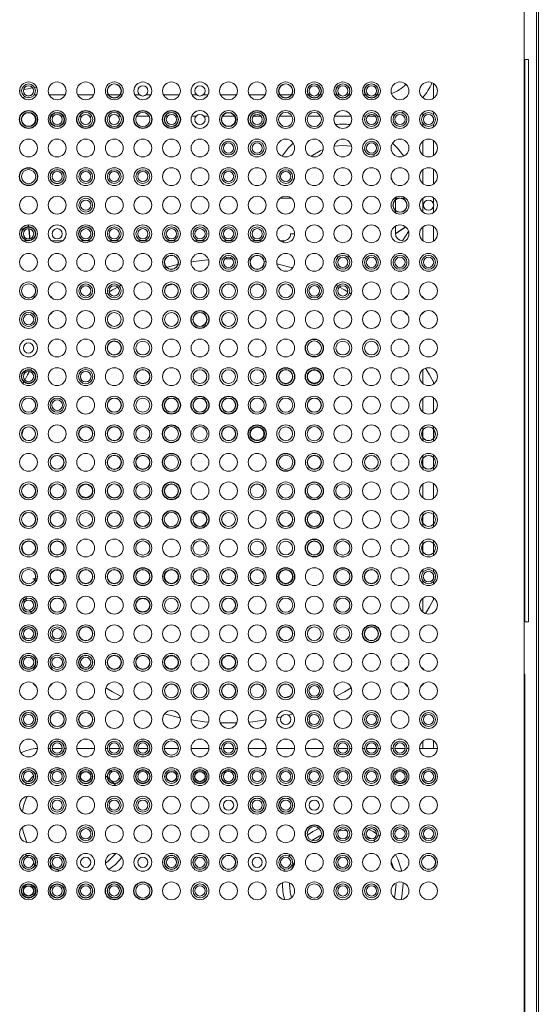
# Paper-space layout '_Front' of a CAD drawing. Header units: millimetres. Extents: x -1506 to 1507, y 5 to 2555.
# Tile 18 of 55: x -885 to -813, y 967 to 1105. Entities that reach past the tile are written whole.
import ezdxf

# ---------------------------------------------------------------- set-up
doc = ezdxf.new("R2010")
doc.units = ezdxf.units.MM

psp = doc.layouts.new('_Front')

# ---------------------------------------------------------------- linework, layer by layer
at = {"color": 144, "linetype": 'Continuous', "lineweight": 18}
for p, q in [((-814.7, 539.12), (-814.7, 1409.12)), ((-812.97, 539.12), (-812.97, 1409.12)), ((-812.7, 1409.12), (-812.7, 539.12)), ((-814.57, 1099.52), (-814.07, 1099.52)), ((-814.57, 1099.52), (-814.57, 1020.8)), ((-814.07, 1020.8), (-814.07, 1099.52)), ((-827.4, 1096.18), (-827.4, 1094.07)), ((-885.03, 1095.19), (-885.31, 1095.09)), ((-883.28, 1094.57), (-882.94, 1094.59)), ((-882.91, 1095.59), (-883.21, 1095.58)), ((-878.94, 1094.59), (-881.19, 1094.59)), ((-874.94, 1094.59), (-877.19, 1094.59)), ((-872.9, 1094.59), (-873.19, 1094.59)), ((-871.26, 1094.59), (-872.87, 1094.59)), ((-870.94, 1094.59), (-871.23, 1094.59)), ((-868.54, 1094.59), (-869.19, 1094.59)), ((-866.94, 1094.59), (-867.59, 1094.59)), ((-862.94, 1094.59), (-865.19, 1094.59)), ((-860.54, 1094.59), (-861.19, 1094.59)), ((-858.94, 1094.59), (-859.59, 1094.59)), ((-854.94, 1094.59), (-857.19, 1094.59)), ((-850.94, 1094.59), (-853.19, 1094.59)), ((-848.9, 1094.59), (-849.19, 1094.59)), ((-847.26, 1094.59), (-848.87, 1094.59)), ((-846.94, 1094.59), (-847.23, 1094.59)), ((-844.9, 1094.59), (-845.19, 1094.59)), ((-844.54, 1094.59), (-844.87, 1094.59)), ((-843.26, 1094.59), (-843.59, 1094.59)), ((-842.94, 1094.59), (-843.23, 1094.59)), ((-840.9, 1094.59), (-841.19, 1094.59)), ((-840.54, 1094.59), (-840.87, 1094.59)), ((-839.26, 1094.59), (-839.59, 1094.59)), ((-838.94, 1094.59), (-839.23, 1094.59)), ((-836.9, 1094.59), (-837.19, 1094.59)), ((-836.54, 1094.59), (-836.87, 1094.59)), ((-835.26, 1094.59), (-835.59, 1094.59)), ((-834.94, 1094.59), (-835.23, 1094.59)), ((-884.88, 1094.19), (-884.56, 1094.3)), ((-828.88, 1092.07), (-828.88, 1091.65)), ((-827.4, 1092.18), (-827.4, 1091.83)), ((-880.91, 1091.59), (-880.61, 1091.59)), ((-879.52, 1091.59), (-879.22, 1091.59)), ((-876.95, 1091.59), (-876.61, 1091.59)), ((-875.52, 1091.59), (-875.19, 1091.59)), ((-872.95, 1091.59), (-872.61, 1091.59)), ((-871.52, 1091.59), (-871.19, 1091.59)), ((-868.95, 1091.59), (-867.19, 1091.59)), ((-864.91, 1091.59), (-864.61, 1091.59)), ((-863.52, 1091.59), (-863.22, 1091.59)), ((-861.22, 1091.59), (-860.61, 1091.59)), ((-859.52, 1091.59), (-858.91, 1091.59)), ((-856.91, 1091.59), (-855.22, 1091.59)), ((-852.95, 1091.59), (-852.91, 1091.59)), ((-852.61, 1091.59), (-851.52, 1091.59)), ((-851.22, 1091.59), (-851.19, 1091.59)), ((-848.95, 1091.59), (-847.19, 1091.59)), ((-844.95, 1091.59), (-843.19, 1091.59)), ((-841.22, 1091.59), (-838.91, 1091.59)), ((-837.22, 1091.59), (-836.91, 1091.59)), ((-836.61, 1091.59), (-835.52, 1091.59)), ((-835.22, 1091.59), (-834.91, 1091.59)), ((-828.88, 1090.61), (-828.88, 1090.19)), ((-827.4, 1091.4), (-827.4, 1090.86)), ((-827.4, 1090.42), (-827.4, 1090.07)), ((-828.88, 1088.07), (-828.88, 1086.19)), ((-827.4, 1088.18), (-827.4, 1086.07)), ((-837.3, 1086.93), (-836.97, 1086.79)), ((-835.9, 1086.18), (-835.61, 1085.97)), ((-828.88, 1084.07), (-828.88, 1082.19)), ((-827.4, 1084.18), (-827.4, 1082.07)), ((-847.05, 1082.4), (-846.83, 1083.01)), ((-833.31, 1083.01), (-833.08, 1082.4)), ((-847.42, 1080.12), (-848.82, 1080.12)), ((-832.71, 1080.12), (-832.71, 1079.88)), ((-832.71, 1080.12), (-832.16, 1080.12)), ((-832.71, 1079.84), (-832.71, 1078.41)), ((-831.97, 1080.12), (-831.31, 1080.12)), ((-828.88, 1080.07), (-828.88, 1078.19)), ((-827.4, 1080.18), (-827.4, 1079.4)), ((-832.71, 1078.37), (-832.71, 1078.06)), ((-827.4, 1078.86), (-827.4, 1078.07)), ((-832.71, 1076.19), (-832.71, 1075.16)), ((-831.72, 1074.16), (-830.86, 1075.44)), ((-828.88, 1076.07), (-828.88, 1074.19)), ((-827.4, 1076.18), (-827.4, 1074.07)), ((-884.23, 1074.15), (-884.83, 1074.15)), ((-883.88, 1074.15), (-883.9, 1074.15)), ((-880.84, 1074.15), (-879.29, 1074.15)), ((-879.3, 1074.14), (-880.83, 1074.14)), ((-876.84, 1074.15), (-876.28, 1074.15)), ((-876.23, 1074.14), (-876.83, 1074.14)), ((-875.3, 1074.14), (-875.91, 1074.14)), ((-875.85, 1074.15), (-875.29, 1074.15)), ((-872.84, 1074.15), (-871.29, 1074.15)), ((-871.3, 1074.14), (-872.83, 1074.14)), ((-868.84, 1074.15), (-867.29, 1074.15)), ((-867.3, 1074.14), (-868.83, 1074.14)), ((-864.84, 1074.15), (-863.29, 1074.15)), ((-863.3, 1074.14), (-864.83, 1074.14)), ((-860.84, 1074.15), (-859.29, 1074.15)), ((-859.3, 1074.14), (-860.83, 1074.14)), ((-856.84, 1074.15), (-855.29, 1074.15)), ((-855.3, 1074.14), (-856.83, 1074.14)), ((-852.84, 1074.15), (-851.29, 1074.15)), ((-851.3, 1074.14), (-852.83, 1074.14)), ((-848.84, 1074.15), (-848.41, 1074.15)), ((-848.38, 1074.14), (-848.83, 1074.14)), ((-848.41, 1074.15), (-848.38, 1074.14)), ((-848.38, 1074.14), (-848.38, 1073.92)), ((-847.38, 1075.14), (-846.82, 1075.14)), ((-856.91, 1071.6), (-857.22, 1071.59)), ((-854.91, 1071.59), (-855.22, 1071.6)), ((-853, 1071.47), (-853.26, 1071.49)), ((-850.82, 1071.18), (-851.11, 1071.23)), ((-840.99, 1071.96), (-840.61, 1071.92)), ((-839.52, 1071.92), (-839.14, 1071.96)), ((-862.84, 1070.9), (-865.04, 1070.35)), ((-847.1, 1070.35), (-849.29, 1070.9)), ((-871.1, 1067.92), (-871.36, 1067.79)), ((-840.77, 1067.79), (-841.03, 1067.92)), ((-872.99, 1066.85), (-873.24, 1066.7)), ((-838.9, 1066.7), (-839.14, 1066.85)), ((-828.88, 1066.28), (-828.88, 1066.19)), ((-876.78, 1064.15), (-876.94, 1064.02)), ((-835.19, 1064.02), (-835.35, 1064.15)), ((-828.88, 1064.07), (-828.88, 1063.98)), ((-880.95, 1060), (-881.08, 1059.84)), ((-831.05, 1059.84), (-831.18, 1060)), ((-883.64, 1056.3), (-883.77, 1056.08)), ((-828.88, 1056.07), (-828.88, 1054.19)), ((-884.74, 1054.39), (-884.86, 1054.17)), ((-827.4, 1054.41), (-827.4, 1054.07)), ((-828.88, 1052.07), (-828.88, 1050.19)), ((-827.4, 1052.18), (-827.4, 1050.07)), ((-828.88, 1048.07), (-828.88, 1047.65)), ((-828.88, 1047.64), (-828.88, 1046.62)), ((-827.4, 1048.18), (-827.4, 1047.83)), ((-827.4, 1047.82), (-827.4, 1046.43)), ((-828.88, 1046.61), (-828.88, 1046.19)), ((-827.4, 1046.42), (-827.4, 1046.07)), ((-828.88, 1044.07), (-828.88, 1043.65)), ((-828.88, 1043.64), (-828.88, 1042.62)), ((-827.4, 1044.18), (-827.4, 1043.83)), ((-827.4, 1043.82), (-827.4, 1042.43)), ((-828.88, 1042.61), (-828.88, 1042.19)), ((-827.4, 1042.42), (-827.4, 1042.07)), ((-828.88, 1040.07), (-828.88, 1038.19)), ((-827.4, 1040.18), (-827.4, 1038.07)), ((-828.88, 1036.07), (-828.88, 1035.65)), ((-828.88, 1035.64), (-828.88, 1034.62)), ((-827.4, 1036.18), (-827.4, 1035.83)), ((-827.4, 1035.82), (-827.4, 1034.43)), ((-828.88, 1034.61), (-828.88, 1034.19)), ((-827.4, 1034.42), (-827.4, 1034.07)), ((-828.88, 1032.07), (-828.88, 1031.65)), ((-828.88, 1031.64), (-828.88, 1030.62)), ((-827.4, 1032.18), (-827.4, 1031.83)), ((-827.4, 1031.82), (-827.4, 1030.43)), ((-828.88, 1030.61), (-828.88, 1030.19)), ((-827.4, 1030.42), (-827.4, 1030.07)), ((-828.88, 1028.07), (-828.88, 1027.69)), ((-827.4, 1028.18), (-827.4, 1027.87)), ((-827.4, 1027.46), (-827.4, 1026.79)), ((-884.4, 1025.98), (-884.55, 1025.98)), ((-884.4, 1025.98), (-884.4, 1025.93)), ((-883.45, 1026.81), (-883.13, 1026.81)), ((-883.12, 1026.81), (-882.86, 1026.81)), ((-828.88, 1026.56), (-828.88, 1026.19)), ((-827.4, 1026.39), (-827.4, 1026.07)), ((-884.4, 1024.33), (-884.4, 1024.07)), ((-884.86, 1024.09), (-884.6, 1023.6)), ((-884.4, 1024.03), (-884.4, 1023.76)), ((-828.88, 1024.07), (-828.88, 1022.19)), ((-827.4, 1024.18), (-827.4, 1023.84)), ((-883.93, 1022.43), (-883.64, 1021.96)), ((-814.57, 1020.8), (-814.07, 1020.8)), ((-881.08, 1018.41), (-880.95, 1018.25)), ((-831.18, 1018.25), (-831.05, 1018.41)), ((-876.94, 1014.24), (-876.78, 1014.11)), ((-835.35, 1014.11), (-835.19, 1014.24)), ((-828.88, 1014.28), (-828.88, 1014.19)), ((-814.6, 1013.47), (-814.7, 1013.47)), ((-814.6, 934.76), (-814.6, 1013.47)), ((-828.88, 1012.07), (-828.88, 1011.98)), ((-865.04, 1007.91), (-862.84, 1007.36)), ((-847.7, 1007.74), (-847.1, 1007.91)), ((-849.29, 1007.36), (-848.68, 1007.5)), ((-828.88, 1004.07), (-828.88, 1003.07)), ((-827.4, 1004.18), (-827.4, 1003.07)), ((-881.31, 1003.07), (-881.06, 1003.07)), ((-880.78, 1003.07), (-879.35, 1003.07)), ((-879.07, 1003.07), (-878.82, 1003.07)), ((-877.31, 1003.07), (-874.82, 1003.07)), ((-873.31, 1003.07), (-873.03, 1003.07)), ((-872.78, 1003.07), (-871.35, 1003.07)), ((-871.1, 1003.07), (-870.82, 1003.07)), ((-869.06, 1003.07), (-869.03, 1003.07)), ((-868.78, 1003.07), (-867.35, 1003.07)), ((-867.1, 1003.07), (-867.07, 1003.07)), ((-865.06, 1003.07), (-863.07, 1003.07)), ((-861.31, 1003.07), (-858.82, 1003.07)), ((-857.31, 1003.07), (-857.03, 1003.07)), ((-856.78, 1003.07), (-855.35, 1003.07)), ((-855.1, 1003.07), (-854.82, 1003.07)), ((-853.31, 1003.07), (-850.82, 1003.07)), ((-849.31, 1003.07), (-846.82, 1003.07)), ((-845.31, 1003.07), (-842.82, 1003.07)), ((-841.31, 1003.07), (-841.03, 1003.07)), ((-840.78, 1003.07), (-839.35, 1003.07)), ((-839.1, 1003.07), (-838.82, 1003.07)), ((-837.31, 1003.07), (-837.03, 1003.07)), ((-836.78, 1003.07), (-835.35, 1003.07)), ((-835.1, 1003.07), (-834.82, 1003.07)), ((-833.31, 1003.07), (-833.03, 1003.07)), ((-832.78, 1003.07), (-831.35, 1003.07)), ((-831.1, 1003.07), (-830.82, 1003.07)), ((-829.31, 1003.07), (-826.82, 1003.07)), ((-882.93, 999.64), (-883.13, 999.47)), ((-880.22, 1000.08), (-879.6, 1000.28)), ((-872.37, 999.78), (-872.83, 1000.11)), ((-883.36, 999.26), (-884.15, 998.42)), ((-872.42, 998.5), (-871.85, 997.9)), ((-871.02, 998.46), (-871.39, 998.89)), ((-841.26, 991.47), (-840.95, 991.52)), ((-839.18, 991.52), (-838.87, 991.47)), ((-836.69, 991.86), (-836.97, 991.98)), ((-837.31, 991.04), (-837.01, 990.91)), ((-836.68, 990.75), (-836.08, 990.41)), ((-835.77, 990.21), (-835.51, 990.01)), ((-834.87, 990.78), (-835.11, 990.96)), ((-847.46, 988.21), (-847.59, 987.97)), ((-847.21, 986.22), (-846.83, 987.25)), ((-833.31, 987.25), (-832.92, 986.22)), ((-880.32, 986.19), (-880.55, 986.29)), ((-879.63, 985.96), (-880.17, 986.14)), ((-848.26, 986.18), (-848.32, 985.91)), ((-831.62, 984.12), (-831.62, 984.29))]:
    psp.add_line(p, q, dxfattribs=at)
at = {"color": 7, "linetype": 'Continuous', "lineweight": 25}
for p, q in [((-885.03, 1075.88), (-884.97, 1075.51)), ((-832.71, 1075.16), (-831.29, 1076.1))]:
    psp.add_line(p, q, dxfattribs=at)
at = {"color": 144, "linetype": 'Continuous', "lineweight": 18, "flags": 128}
for points in [[(-884.14, 1094.42), (-883.86, 1094.48), (-883.71, 1094.5)], [(-833.16, 1091.72), (-833.1, 1091.74), (-832.74, 1091.82)], [(-831.9, 1092.08), (-831.69, 1092.17), (-831.51, 1092.24)], [(-847.01, 1087.79), (-847.71, 1087.09), (-848.58, 1085.99)], [(-831.55, 1085.99), (-832.42, 1087.09), (-833.12, 1087.79)], [(-844.52, 1085.97), (-843.26, 1086.74), (-842.84, 1086.93)], [(-841.29, 1087.37), (-840.07, 1087.47), (-838.84, 1087.37)], [(-832.71, 1075.16), (-832.72, 1075.16), (-832.72, 1075.15)], [(-831.72, 1074.15), (-831.72, 1074.16), (-831.72, 1074.16)], [(-858.87, 1071.49), (-859.46, 1071.43), (-861.31, 1071.18)], [(-855.53, 1071.61), (-856.07, 1071.61), (-856.6, 1071.61)], [(-871.59, 1067.66), (-872.31, 1067.26), (-872.77, 1066.99)], [(-839.36, 1066.99), (-839.82, 1067.26), (-840.54, 1067.66)], [(-883.43, 1066.06), (-883.23, 1066.29), (-883, 1066.49)], [(-881.14, 1066.49), (-880.9, 1066.29), (-880.7, 1066.06)], [(-831.43, 1066.06), (-831.23, 1066.29), (-831, 1066.49)], [(-829.14, 1066.49), (-828.9, 1066.29), (-828.7, 1066.06)], [(-883, 1063.76), (-883.23, 1063.96), (-883.43, 1064.2)], [(-880.7, 1064.2), (-880.9, 1063.96), (-881.14, 1063.76)], [(-831, 1063.76), (-831.23, 1063.96), (-831.43, 1064.2)], [(-828.7, 1064.2), (-828.9, 1063.96), (-829.14, 1063.76)], [(-827.27, 1054.17), (-827.93, 1055.37), (-828.49, 1056.3)], [(-883.93, 1055.83), (-884.2, 1055.37), (-884.6, 1054.65)], [(-828.49, 1021.96), (-827.93, 1022.89), (-827.27, 1024.09)], [(-883.43, 1014.06), (-883.23, 1014.29), (-883, 1014.49)], [(-881.14, 1014.49), (-880.9, 1014.29), (-880.7, 1014.06)], [(-831.43, 1014.06), (-831.23, 1014.29), (-831, 1014.49)], [(-829.14, 1014.49), (-828.9, 1014.29), (-828.7, 1014.06)], [(-883, 1011.76), (-883.23, 1011.96), (-883.43, 1012.2)], [(-880.7, 1012.2), (-880.9, 1011.96), (-881.14, 1011.76)], [(-831, 1011.76), (-831.23, 1011.96), (-831.43, 1012.2)], [(-828.7, 1012.2), (-828.9, 1011.96), (-829.14, 1011.76)], [(-873.24, 1011.55), (-872.31, 1011), (-871.1, 1010.34)], [(-841.03, 1010.34), (-839.82, 1011), (-838.9, 1011.55)], [(-861.31, 1007.07), (-859.46, 1006.82), (-858.87, 1006.77)], [(-857.22, 1006.67), (-856.07, 1006.64), (-854.91, 1006.67)], [(-853.26, 1006.77), (-852.67, 1006.82), (-850.82, 1007.07)], [(-881.21, 999.62), (-880.8, 999.83), (-880.64, 999.91)], [(-884.34, 998.17), (-884.4, 998.08), (-884.49, 997.96)], [(-873.31, 999.23), (-872.92, 998.94), (-872.66, 998.72)], [(-884.29, 989.9), (-884.83, 991.46), (-884.93, 992.02)], [(-843.41, 991.88), (-844.29, 991.44), (-845.04, 990.94)], [(-840.65, 991.55), (-840.07, 991.57), (-839.49, 991.55)], [(-835.35, 991.13), (-835.84, 991.44), (-836.43, 991.74)], [(-844.39, 990.19), (-843.3, 990.83), (-843.09, 990.93)], [(-884.5, 988.29), (-884.4, 988.15), (-884.16, 987.84)], [(-871.84, 988.35), (-872.92, 987.29), (-873.31, 987.01)], [(-872.81, 986.13), (-871.91, 986.84), (-871.01, 987.79)], [(-831.81, 985.91), (-832.35, 987.56), (-832.68, 988.21)], [(-883.37, 986.98), (-883.22, 986.84), (-882.94, 986.6)], [(-880.7, 986.36), (-880.8, 986.41), (-881.2, 986.62)], [(-832.62, 984.12), (-832.8, 982.46), (-832.87, 982.18)], [(-831.92, 981.89), (-831.8, 982.36), (-831.62, 984.12)]]:
    psp.add_lwpolyline(points, dxfattribs=at)
at = {"color": 144, "linetype": 'Continuous', "lineweight": 18}
for centre, radius in [((-884.07, 1095.13), 1.25), ((-884.07, 1095.13), 0.966), ((-880.07, 1095.13), 1.25), ((-876.07, 1095.13), 1.25), ((-872.07, 1095.13), 1.25), ((-872.07, 1095.13), 0.996), ((-872.07, 1095.13), 0.966), ((-868.07, 1095.13), 1.25), ((-864.07, 1095.13), 1.25), ((-860.07, 1095.13), 1.25), ((-856.07, 1095.13), 1.25), ((-852.07, 1095.13), 1.25), ((-848.07, 1095.13), 1.25), ((-848.07, 1095.13), 0.996), ((-848.07, 1095.13), 0.966), ((-844.07, 1095.13), 1.25), ((-844.07, 1095.13), 0.996), ((-844.07, 1095.13), 0.966), ((-840.07, 1095.13), 1.25), ((-840.07, 1095.13), 0.996), ((-840.07, 1095.13), 0.966), ((-836.07, 1095.13), 1.25), ((-836.07, 1095.13), 0.996), ((-836.07, 1095.13), 0.966), ((-832.07, 1095.13), 1.25), ((-828.07, 1095.13), 1.25), ((-884.07, 1095.13), 0.716), ((-868.07, 1095.13), 0.716), ((-860.07, 1095.13), 0.716), ((-844.07, 1095.13), 0.716), ((-840.07, 1095.13), 0.716), ((-836.07, 1095.13), 0.716), ((-884.07, 1091.13), 0.966), ((-880.07, 1091.13), 1.25), ((-880.07, 1091.13), 0.966), ((-880.07, 1091.13), 0.716), ((-876.07, 1091.13), 0.996), ((-876.07, 1091.13), 0.716), ((-872.07, 1091.13), 0.996), ((-872.07, 1091.13), 0.716), ((-868.07, 1091.13), 0.996), ((-864.07, 1091.13), 0.996), ((-864.07, 1091.13), 0.966), ((-864.07, 1091.13), 0.716), ((-860.07, 1091.13), 1.25), ((-860.07, 1091.13), 0.716), ((-856.07, 1091.13), 1.25), ((-856.07, 1091.13), 0.966), ((-852.07, 1091.13), 0.996), ((-852.07, 1091.13), 0.966), ((-852.07, 1091.13), 0.716), ((-848.07, 1091.13), 1.25), ((-848.07, 1091.13), 0.996), ((-844.07, 1091.13), 1.25), ((-844.07, 1091.13), 0.996), ((-840.07, 1091.13), 1.25), ((-836.07, 1091.13), 1.25), ((-836.07, 1091.13), 0.966), ((-836.07, 1091.13), 0.716), ((-832.07, 1091.13), 1.25), ((-832.07, 1091.13), 0.966), ((-832.07, 1091.13), 0.716), ((-828.07, 1091.13), 1.25), ((-828.07, 1091.13), 0.966), ((-828.07, 1091.13), 0.716), ((-884.07, 1087.13), 1.25), ((-880.07, 1087.13), 1.25), ((-876.07, 1087.13), 1.25), ((-872.07, 1087.13), 1.25), ((-868.07, 1087.13), 1.25), ((-864.07, 1087.13), 1.25), ((-860.07, 1087.13), 1.25), ((-856.07, 1087.13), 1.25), ((-856.07, 1087.13), 0.966), ((-856.07, 1087.13), 0.716), ((-852.07, 1087.13), 1.25), ((-852.07, 1087.13), 0.966), ((-852.07, 1087.13), 0.716), ((-848.07, 1087.13), 1.25), ((-844.07, 1087.13), 1.25), ((-840.07, 1087.13), 1.25), ((-836.07, 1087.13), 1.25), ((-836.07, 1087.13), 0.966), ((-836.07, 1087.13), 0.716), ((-832.07, 1087.13), 1.25), ((-828.07, 1087.13), 1.25), ((-884.07, 1083.13), 0.996), ((-880.07, 1083.13), 1.25), ((-880.07, 1083.13), 0.996), ((-880.07, 1083.13), 0.966), ((-880.07, 1083.13), 0.716), ((-876.07, 1083.13), 1.25), ((-876.07, 1083.13), 0.966), ((-876.07, 1083.13), 0.716), ((-872.07, 1083.13), 1.25), ((-872.07, 1083.13), 0.966), ((-872.07, 1083.13), 0.716), ((-868.07, 1083.13), 1.25), ((-868.07, 1083.13), 0.966), ((-868.07, 1083.13), 0.716), ((-864.07, 1083.13), 1.25), ((-860.07, 1083.13), 1.25), ((-856.07, 1083.13), 1.25), ((-856.07, 1083.13), 0.966), ((-856.07, 1083.13), 0.716), ((-852.07, 1083.13), 1.25), ((-848.07, 1083.13), 1.25), ((-848.07, 1083.13), 0.966), ((-848.07, 1083.13), 0.716), ((-844.07, 1083.13), 1.25), ((-840.07, 1083.13), 1.25), ((-836.07, 1083.13), 1.25), ((-832.07, 1083.13), 1.25), ((-828.07, 1083.13), 1.25), ((-884.07, 1079.13), 1.25), ((-880.07, 1079.13), 1.25), ((-876.07, 1079.13), 1.25), ((-876.07, 1079.13), 0.966), ((-876.07, 1079.13), 0.716), ((-872.07, 1079.13), 1.25), ((-868.07, 1079.13), 1.25), ((-864.07, 1079.13), 1.25), ((-860.07, 1079.13), 1.25), ((-856.07, 1079.13), 1.25), ((-852.07, 1079.13), 1.25), ((-848.07, 1079.13), 1.25), ((-844.07, 1079.13), 1.25), ((-840.07, 1079.13), 1.25), ((-836.07, 1079.13), 1.25), ((-832.07, 1079.13), 1.25), ((-832.07, 1079.13), 0.996), ((-832.07, 1079.13), 0.966), ((-828.07, 1079.13), 1.25), ((-828.07, 1079.13), 0.716), ((-884.07, 1075.13), 1.25), ((-884.07, 1075.13), 0.996), ((-884.07, 1075.13), 0.716), ((-880.07, 1075.13), 1.25), ((-880.07, 1075.13), 0.716), ((-876.07, 1075.13), 1.25), ((-876.07, 1075.13), 0.996), ((-876.07, 1075.13), 0.966), ((-876.07, 1075.13), 0.716), ((-872.07, 1075.13), 1.25), ((-872.07, 1075.13), 0.966), ((-872.07, 1075.13), 0.716), ((-868.07, 1075.13), 1.25), ((-868.07, 1075.13), 0.966), ((-868.07, 1075.13), 0.716), ((-864.07, 1075.13), 1.25), ((-864.07, 1075.13), 0.966), ((-864.07, 1075.13), 0.716), ((-860.07, 1075.13), 1.25), ((-860.07, 1075.13), 0.966), ((-860.07, 1075.13), 0.716), ((-856.07, 1075.13), 1.25), ((-856.07, 1075.13), 0.966), ((-856.07, 1075.13), 0.716), ((-852.07, 1075.13), 1.25), ((-852.07, 1075.13), 0.966), ((-852.07, 1075.13), 0.716), ((-848.07, 1075.13), 1.25), ((-844.07, 1075.13), 1.25), ((-840.07, 1075.13), 1.25), ((-836.07, 1075.13), 1.25), ((-832.07, 1075.13), 1.25), ((-828.07, 1075.13), 1.25), ((-884.07, 1071.13), 1.25), ((-880.07, 1071.13), 1.25), ((-876.07, 1071.13), 1.25), ((-872.07, 1071.13), 1.25), ((-868.07, 1071.13), 1.25), ((-864.07, 1071.13), 1.25), ((-864.07, 1071.13), 0.996), ((-864.07, 1071.13), 0.966), ((-860.07, 1071.13), 1.25), ((-856.07, 1071.13), 1.25), ((-856.07, 1071.13), 0.966), ((-856.07, 1071.13), 0.716), ((-852.07, 1071.13), 1.25), ((-852.07, 1071.13), 0.996), ((-852.07, 1071.13), 0.966), ((-848.07, 1071.13), 1.25), ((-844.07, 1071.13), 1.25), ((-840.07, 1071.13), 1.25), ((-840.07, 1071.13), 0.966), ((-840.07, 1071.13), 0.716), ((-836.07, 1071.13), 1.25), ((-836.07, 1071.13), 0.966), ((-836.07, 1071.13), 0.716), ((-832.07, 1071.13), 1.25), ((-832.07, 1071.13), 0.966), ((-832.07, 1071.13), 0.716), ((-828.07, 1071.13), 1.25), ((-828.07, 1071.13), 0.966), ((-828.07, 1071.13), 0.716), ((-884.07, 1067.13), 1.25), ((-880.07, 1067.13), 1.25), ((-876.07, 1067.13), 1.25), ((-872.07, 1067.13), 1.25), ((-868.07, 1067.13), 1.25), ((-864.07, 1067.13), 1.25), ((-860.07, 1067.13), 1.25), ((-856.07, 1067.13), 1.25), ((-852.07, 1067.13), 1.25), ((-848.07, 1067.13), 1.25), ((-844.07, 1067.13), 1.25), ((-840.07, 1067.13), 1.25), ((-836.07, 1067.13), 1.25), ((-832.07, 1067.13), 1.25), ((-828.07, 1067.13), 1.25), ((-884.07, 1067.13), 0.996), ((-884.07, 1067.13), 0.992), ((-876.07, 1067.13), 0.966), ((-876.07, 1067.13), 0.716), ((-872.07, 1067.13), 0.966), ((-872.07, 1067.13), 0.716), ((-864.07, 1067.13), 0.966), ((-860.07, 1067.13), 0.966), ((-860.07, 1067.13), 0.961), ((-856.07, 1067.13), 0.966), ((-856.07, 1067.13), 0.961), ((-852.07, 1067.13), 0.966), ((-852.07, 1067.13), 0.961), ((-848.07, 1067.13), 0.966), ((-844.07, 1067.13), 0.992), ((-844.07, 1067.13), 0.742), ((-840.07, 1067.13), 0.966), ((-840.07, 1067.13), 0.716), ((-884.07, 1063.13), 1.25), ((-880.07, 1063.13), 1.25), ((-876.07, 1063.13), 1.25), ((-872.07, 1063.13), 1.25), ((-868.07, 1063.13), 1.25), ((-864.07, 1063.13), 1.25), ((-856.07, 1063.13), 1.25), ((-852.07, 1063.13), 1.25), ((-848.07, 1063.13), 1.25), ((-844.07, 1063.13), 1.25), ((-840.07, 1063.13), 1.25), ((-836.07, 1063.13), 1.25), ((-832.07, 1063.13), 1.25), ((-828.07, 1063.13), 1.25), ((-884.07, 1063.13), 0.992), ((-884.07, 1063.13), 0.742), ((-872.07, 1063.13), 0.966), ((-872.07, 1063.13), 0.961), ((-864.07, 1063.13), 0.961), ((-864.07, 1063.13), 0.966), ((-860.07, 1063.13), 0.996), ((-860.07, 1063.13), 0.961), ((-860.07, 1063.13), 0.966), ((-856.07, 1063.13), 0.961), ((-856.07, 1063.13), 0.966), ((-884.07, 1059.13), 1.25), ((-880.07, 1059.13), 1.25), ((-876.07, 1059.13), 1.25), ((-872.07, 1059.13), 1.25), ((-872.07, 1059.13), 0.996), ((-872.07, 1059.13), 0.966), ((-872.07, 1059.13), 0.961), ((-868.07, 1059.13), 1.25), ((-868.07, 1059.13), 0.961), ((-868.07, 1059.13), 0.966), ((-864.07, 1059.13), 1.25), ((-860.07, 1059.13), 1.25), ((-856.07, 1059.13), 1.25), ((-852.07, 1059.13), 1.25), ((-848.07, 1059.13), 1.25), ((-844.07, 1059.13), 0.996), ((-840.07, 1059.13), 1.25), ((-840.07, 1059.13), 0.961), ((-840.07, 1059.13), 0.966), ((-836.07, 1059.13), 1.25), ((-836.07, 1059.13), 0.966), ((-836.07, 1059.13), 0.961), ((-832.07, 1059.13), 1.25), ((-828.07, 1059.13), 1.25), ((-884.07, 1059.13), 0.716), ((-884.07, 1055.13), 1.25), ((-884.07, 1055.13), 0.996), ((-880.07, 1055.13), 1.25), ((-876.07, 1055.13), 1.25), ((-876.07, 1055.13), 0.992), ((-872.07, 1055.13), 1.25), ((-868.07, 1055.13), 1.25), ((-868.07, 1055.13), 0.996), ((-868.07, 1055.13), 0.966), ((-868.07, 1055.13), 0.961), ((-864.07, 1055.13), 1.25), ((-860.07, 1055.13), 1.25), ((-860.07, 1055.13), 0.966), ((-860.07, 1055.13), 0.961), ((-856.07, 1055.13), 1.25), ((-856.07, 1055.13), 0.966), ((-856.07, 1055.13), 0.961), ((-852.07, 1055.13), 1.25), ((-852.07, 1055.13), 0.961), ((-852.07, 1055.13), 0.966), ((-848.07, 1055.13), 0.996), ((-848.07, 1055.13), 0.961), ((-848.07, 1055.13), 0.966), ((-844.07, 1055.13), 0.996), ((-844.07, 1055.13), 0.961), ((-840.07, 1055.13), 1.25), ((-836.07, 1055.13), 1.25), ((-832.07, 1055.13), 1.25), ((-828.07, 1055.13), 1.25), ((-884.07, 1055.13), 0.716), ((-876.07, 1055.13), 0.742), ((-884.07, 1051.13), 1.25), ((-884.07, 1051.13), 0.996), ((-884.07, 1051.13), 0.992), ((-880.07, 1051.13), 1.25), ((-880.07, 1051.13), 0.992), ((-880.07, 1051.13), 0.742), ((-876.07, 1051.13), 1.25), ((-872.07, 1051.13), 1.25), ((-872.07, 1051.13), 0.996), ((-872.07, 1051.13), 0.966), ((-872.07, 1051.13), 0.961), ((-868.07, 1051.13), 1.25), ((-868.07, 1051.13), 0.961), ((-868.07, 1051.13), 0.966), ((-864.07, 1051.13), 0.996), ((-864.07, 1051.13), 0.966), ((-864.07, 1051.13), 0.961), ((-860.07, 1051.13), 0.996), ((-860.07, 1051.13), 0.966), ((-860.07, 1051.13), 0.961), ((-856.07, 1051.13), 0.996), ((-856.07, 1051.13), 0.966), ((-856.07, 1051.13), 0.961), ((-852.07, 1051.13), 1.25), ((-852.07, 1051.13), 0.996), ((-848.07, 1051.13), 1.25), ((-848.07, 1051.13), 0.996), ((-844.07, 1051.13), 1.25), ((-844.07, 1051.13), 0.996), ((-844.07, 1051.13), 0.961), ((-844.07, 1051.13), 0.966), ((-840.07, 1051.13), 1.25), ((-836.07, 1051.13), 1.25), ((-832.07, 1051.13), 1.25), ((-828.07, 1051.13), 1.25), ((-884.07, 1047.13), 1.25), ((-884.07, 1047.13), 0.966), ((-880.07, 1047.13), 1.25), ((-876.07, 1047.13), 1.25), ((-876.07, 1047.13), 0.996), ((-876.07, 1047.13), 0.966), ((-872.07, 1047.13), 1.25), ((-872.07, 1047.13), 0.996), ((-872.07, 1047.13), 0.966), ((-868.07, 1047.13), 1.25), ((-868.07, 1047.13), 0.996), ((-864.07, 1047.13), 0.996), ((-860.07, 1047.13), 1.25), ((-860.07, 1047.13), 0.996), ((-856.07, 1047.13), 1.25), ((-856.07, 1047.13), 0.996), ((-856.07, 1047.13), 0.966), ((-856.07, 1047.13), 0.961), ((-852.07, 1047.13), 0.961), ((-848.07, 1047.13), 1.25), ((-848.07, 1047.13), 0.961), ((-848.07, 1047.13), 0.966), ((-844.07, 1047.13), 1.25), ((-844.07, 1047.13), 0.996), ((-840.07, 1047.13), 1.25), ((-836.07, 1047.13), 1.25), ((-832.07, 1047.13), 1.25), ((-828.07, 1047.13), 1.25), ((-828.07, 1047.13), 0.966), ((-884.07, 1043.13), 1.25), ((-880.07, 1043.13), 1.25), ((-880.07, 1043.13), 0.966), ((-880.07, 1043.13), 0.961), ((-876.07, 1043.13), 1.25), ((-872.07, 1043.13), 1.25), ((-872.07, 1043.13), 0.996), ((-872.07, 1043.13), 0.966), ((-868.07, 1043.13), 1.25), ((-868.07, 1043.13), 0.996), ((-868.07, 1043.13), 0.961), ((-868.07, 1043.13), 0.966), ((-864.07, 1043.13), 0.996), ((-860.07, 1043.13), 1.25), ((-856.07, 1043.13), 1.25), ((-852.07, 1043.13), 1.25), ((-848.07, 1043.13), 0.996), ((-844.07, 1043.13), 1.25), ((-844.07, 1043.13), 0.996), ((-844.07, 1043.13), 0.966), ((-844.07, 1043.13), 0.961), ((-840.07, 1043.13), 1.25), ((-836.07, 1043.13), 1.25), ((-836.07, 1043.13), 0.966), ((-836.07, 1043.13), 0.961), ((-832.07, 1043.13), 1.25), ((-828.07, 1043.13), 1.25), ((-828.07, 1043.13), 0.961), ((-828.07, 1043.13), 0.966), ((-884.07, 1039.13), 1.25), ((-884.07, 1039.13), 0.996), ((-884.07, 1039.13), 0.966), ((-880.07, 1039.13), 1.25), ((-880.07, 1039.13), 0.996), ((-880.07, 1039.13), 0.966), ((-876.07, 1039.13), 1.25), ((-876.07, 1039.13), 0.996), ((-876.07, 1039.13), 0.961), ((-872.07, 1039.13), 1.25), ((-872.07, 1039.13), 0.996), ((-872.07, 1039.13), 0.966), ((-868.07, 1039.13), 1.25), ((-868.07, 1039.13), 0.996), ((-864.07, 1039.13), 0.996), ((-864.07, 1039.13), 0.966), ((-864.07, 1039.13), 0.961), ((-860.07, 1039.13), 1.25), ((-856.07, 1039.13), 1.25), ((-852.07, 1039.13), 1.25), ((-852.07, 1039.13), 0.961), ((-852.07, 1039.13), 0.966), ((-848.07, 1039.13), 1.25), ((-848.07, 1039.13), 0.996), ((-844.07, 1039.13), 0.996), ((-840.07, 1039.13), 1.25), ((-840.07, 1039.13), 0.996), ((-836.07, 1039.13), 1.25), ((-832.07, 1039.13), 1.25), ((-828.07, 1039.13), 1.25), ((-884.07, 1035.13), 1.25), ((-884.07, 1035.13), 0.996), ((-884.07, 1035.13), 0.966), ((-880.07, 1035.13), 1.25), ((-880.07, 1035.13), 0.996), ((-880.07, 1035.13), 0.966), ((-876.07, 1035.13), 1.25), ((-876.07, 1035.13), 0.961), ((-876.07, 1035.13), 0.966), ((-872.07, 1035.13), 1.25), ((-872.07, 1035.13), 0.996), ((-872.07, 1035.13), 0.966), ((-868.07, 1035.13), 1.25), ((-868.07, 1035.13), 0.996), ((-868.07, 1035.13), 0.966), ((-868.07, 1035.13), 0.961), ((-864.07, 1035.13), 0.996), ((-860.07, 1035.13), 0.996), ((-860.07, 1035.13), 0.961), ((-860.07, 1035.13), 0.966), ((-856.07, 1035.13), 1.25), ((-856.07, 1035.13), 0.961), ((-856.07, 1035.13), 0.966), ((-852.07, 1035.13), 1.25), ((-848.07, 1035.13), 1.25), ((-848.07, 1035.13), 0.996), ((-848.07, 1035.13), 0.961), ((-848.07, 1035.13), 0.966), ((-844.07, 1035.13), 0.996), ((-844.07, 1035.13), 0.966), ((-840.07, 1035.13), 1.25), ((-836.07, 1035.13), 1.25), ((-832.07, 1035.13), 1.25), ((-828.07, 1035.13), 1.25), ((-828.07, 1035.13), 0.966), ((-828.07, 1035.13), 0.961), ((-884.07, 1031.13), 1.25), ((-884.07, 1031.13), 0.996), ((-884.07, 1031.13), 0.966), ((-880.07, 1031.13), 1.25), ((-880.07, 1031.13), 0.996), ((-880.07, 1031.13), 0.966), ((-880.07, 1031.13), 0.961), ((-876.07, 1031.13), 1.25), ((-872.07, 1031.13), 1.25), ((-868.07, 1031.13), 1.25), ((-868.07, 1031.13), 0.996), ((-864.07, 1031.13), 1.25), ((-860.07, 1031.13), 1.25), ((-860.07, 1031.13), 0.996), ((-856.07, 1031.13), 1.25), ((-852.07, 1031.13), 1.25), ((-852.07, 1031.13), 0.966), ((-852.07, 1031.13), 0.961), ((-848.07, 1031.13), 1.25), ((-848.07, 1031.13), 0.966), ((-848.07, 1031.13), 0.961), ((-844.07, 1031.13), 0.996), ((-844.07, 1031.13), 0.966), ((-840.07, 1031.13), 1.25), ((-840.07, 1031.13), 0.996), ((-836.07, 1031.13), 1.25), ((-832.07, 1031.13), 1.25), ((-828.07, 1031.13), 1.25), ((-828.07, 1031.13), 0.966), ((-884.07, 1027.13), 1.25), ((-880.07, 1027.13), 1.25), ((-876.07, 1027.13), 1.25), ((-872.07, 1027.13), 1.25), ((-864.07, 1027.13), 1.25), ((-860.07, 1027.13), 1.25), ((-856.07, 1027.13), 1.25), ((-852.07, 1027.13), 1.25), ((-844.07, 1027.13), 1.25), ((-836.07, 1027.13), 1.25), ((-832.07, 1027.13), 1.25), ((-828.07, 1027.13), 1.25), ((-884.07, 1027.13), 0.992), ((-884.07, 1027.13), 0.996), ((-880.07, 1027.13), 0.996), ((-880.07, 1027.13), 0.961), ((-876.07, 1027.13), 0.996), ((-876.07, 1027.13), 0.966), ((-876.07, 1027.13), 0.961), ((-872.07, 1027.13), 0.996), ((-872.07, 1027.13), 0.966), ((-868.07, 1027.13), 0.996), ((-868.07, 1027.13), 0.966), ((-868.07, 1027.13), 0.961), ((-864.07, 1027.13), 0.966), ((-860.07, 1027.13), 0.996), ((-860.07, 1027.13), 0.966), ((-856.07, 1027.13), 0.996), ((-856.07, 1027.13), 0.966), ((-852.07, 1027.13), 0.996), ((-852.07, 1027.13), 0.966), ((-848.07, 1027.13), 0.966), ((-840.07, 1027.13), 0.996), ((-836.07, 1027.13), 0.996), ((-836.07, 1027.13), 0.961), ((-836.07, 1027.13), 0.966), ((-828.07, 1027.13), 0.992), ((-828.07, 1027.13), 0.742), ((-884.07, 1023.13), 1.25), ((-880.07, 1023.13), 1.25), ((-876.07, 1023.13), 1.25), ((-872.07, 1023.13), 1.25), ((-868.07, 1023.13), 1.25), ((-864.07, 1023.13), 1.25), ((-860.07, 1023.13), 1.25), ((-856.07, 1023.13), 1.25), ((-852.07, 1023.13), 1.25), ((-848.07, 1023.13), 1.25), ((-844.07, 1023.13), 1.25), ((-840.07, 1023.13), 1.25), ((-836.07, 1023.13), 1.25), ((-832.07, 1023.13), 1.25), ((-828.07, 1023.13), 1.25), ((-884.07, 1023.13), 0.996), ((-884.07, 1023.13), 0.966), ((-884.07, 1023.13), 0.716), ((-880.07, 1023.13), 0.996), ((-880.07, 1023.13), 0.966), ((-868.07, 1023.13), 0.996), ((-868.07, 1023.13), 0.961), ((-864.07, 1023.13), 0.961), ((-864.07, 1023.13), 0.966), ((-856.07, 1023.13), 0.996), ((-856.07, 1023.13), 0.966), ((-856.07, 1023.13), 0.961), ((-848.07, 1023.13), 0.996), ((-840.07, 1023.13), 0.996), ((-884.07, 1019.13), 1.25), ((-884.07, 1019.13), 0.996), ((-884.07, 1019.13), 0.966), ((-880.07, 1019.13), 1.25), ((-880.07, 1019.13), 0.966), ((-876.07, 1019.13), 1.25), ((-876.07, 1019.13), 0.996), ((-876.07, 1019.13), 0.966), ((-872.07, 1019.13), 1.25), ((-868.07, 1019.13), 1.25), ((-864.07, 1019.13), 1.25), ((-860.07, 1019.13), 1.25), ((-856.07, 1019.13), 1.25), ((-852.07, 1019.13), 1.25), ((-848.07, 1019.13), 1.25), ((-848.07, 1019.13), 0.996), ((-848.07, 1019.13), 0.961), ((-848.07, 1019.13), 0.966), ((-844.07, 1019.13), 1.25), ((-844.07, 1019.13), 0.966), ((-844.07, 1019.13), 0.961), ((-840.07, 1019.13), 1.25), ((-840.07, 1019.13), 0.966), ((-840.07, 1019.13), 0.961), ((-836.07, 1019.13), 0.996), ((-836.07, 1019.13), 0.961), ((-836.07, 1019.13), 0.966), ((-832.07, 1019.13), 1.25), ((-828.07, 1019.13), 1.25), ((-884.07, 1019.13), 0.716), ((-880.07, 1019.13), 0.716), ((-884.07, 1015.13), 1.25), ((-884.07, 1015.13), 0.996), ((-880.07, 1015.13), 1.25), ((-880.07, 1015.13), 0.992), ((-876.07, 1015.13), 1.25), ((-876.07, 1015.13), 0.996), ((-876.07, 1015.13), 0.966), ((-872.07, 1015.13), 1.25), ((-872.07, 1015.13), 0.996), ((-872.07, 1015.13), 0.966), ((-872.07, 1015.13), 0.961), ((-868.07, 1015.13), 1.25), ((-868.07, 1015.13), 0.996), ((-868.07, 1015.13), 0.966), ((-868.07, 1015.13), 0.961), ((-864.07, 1015.13), 1.25), ((-864.07, 1015.13), 0.996), ((-864.07, 1015.13), 0.961), ((-860.07, 1015.13), 1.25), ((-856.07, 1015.13), 1.25), ((-856.07, 1015.13), 0.996), ((-856.07, 1015.13), 0.961), ((-852.07, 1015.13), 1.25), ((-848.07, 1015.13), 1.25), ((-844.07, 1015.13), 1.25), ((-840.07, 1015.13), 1.25), ((-836.07, 1015.13), 1.25), ((-832.07, 1015.13), 1.25), ((-828.07, 1015.13), 1.25), ((-884.07, 1015.13), 0.742), ((-880.07, 1015.13), 0.742), ((-876.07, 1015.13), 0.716), ((-884.07, 1011.13), 1.25), ((-880.07, 1011.13), 1.25), ((-876.07, 1011.13), 1.25), ((-872.07, 1011.13), 1.25), ((-868.07, 1011.13), 1.25), ((-864.07, 1011.13), 1.25), ((-864.07, 1011.13), 0.966), ((-860.07, 1011.13), 1.25), ((-860.07, 1011.13), 0.966), ((-860.07, 1011.13), 0.961), ((-856.07, 1011.13), 1.25), ((-856.07, 1011.13), 0.996), ((-856.07, 1011.13), 0.966), ((-856.07, 1011.13), 0.961), ((-852.07, 1011.13), 1.25), ((-852.07, 1011.13), 0.961), ((-852.07, 1011.13), 0.966), ((-848.07, 1011.13), 1.25), ((-848.07, 1011.13), 0.966), ((-844.07, 1011.13), 1.25), ((-844.07, 1011.13), 0.992), ((-844.07, 1011.13), 0.742), ((-840.07, 1011.13), 1.25), ((-836.07, 1011.13), 1.25), ((-832.07, 1011.13), 1.25), ((-828.07, 1011.13), 1.25), ((-884.07, 1007.13), 1.25), ((-884.07, 1007.13), 0.996), ((-884.07, 1007.13), 0.966), ((-884.07, 1007.13), 0.716), ((-880.07, 1007.13), 1.25), ((-880.07, 1007.13), 0.996), ((-880.07, 1007.13), 0.966), ((-876.07, 1007.13), 1.25), ((-876.07, 1007.13), 0.996), ((-876.07, 1007.13), 0.966), ((-872.07, 1007.13), 1.25), ((-868.07, 1007.13), 1.25), ((-864.07, 1007.13), 1.25), ((-860.07, 1007.13), 1.25), ((-856.07, 1007.13), 1.25), ((-852.07, 1007.13), 1.25), ((-848.07, 1007.13), 1.25), ((-848.07, 1007.13), 0.716), ((-844.07, 1007.13), 1.25), ((-844.07, 1007.13), 0.966), ((-844.07, 1007.13), 0.716), ((-840.07, 1007.13), 1.25), ((-836.07, 1007.13), 1.25), ((-836.07, 1007.13), 0.966), ((-836.07, 1007.13), 0.716), ((-832.07, 1007.13), 1.25), ((-828.07, 1007.13), 1.25), ((-828.07, 1007.13), 0.966), ((-828.07, 1007.13), 0.716), ((-884.07, 1003.13), 1.25), ((-880.07, 1003.13), 1.25), ((-880.07, 1003.13), 0.996), ((-880.07, 1003.13), 0.966), ((-880.07, 1003.13), 0.716), ((-876.07, 1003.13), 1.25), ((-872.07, 1003.13), 1.25), ((-872.07, 1003.13), 0.966), ((-872.07, 1003.13), 0.716), ((-868.07, 1003.13), 1.25), ((-868.07, 1003.13), 0.996), ((-868.07, 1003.13), 0.966), ((-868.07, 1003.13), 0.716), ((-864.07, 1003.13), 1.25), ((-864.07, 1003.13), 0.996), ((-860.07, 1003.13), 1.25), ((-856.07, 1003.13), 1.25), ((-856.07, 1003.13), 0.966), ((-856.07, 1003.13), 0.716), ((-852.07, 1003.13), 1.25), ((-848.07, 1003.13), 1.25), ((-844.07, 1003.13), 1.25), ((-840.07, 1003.13), 1.25), ((-840.07, 1003.13), 0.966), ((-840.07, 1003.13), 0.716), ((-836.07, 1003.13), 1.25), ((-836.07, 1003.13), 0.966), ((-836.07, 1003.13), 0.716), ((-832.07, 1003.13), 1.25), ((-832.07, 1003.13), 0.966), ((-832.07, 1003.13), 0.716), ((-828.07, 1003.13), 1.25), ((-884.07, 999.13), 1.25), ((-884.07, 999.13), 0.996), ((-884.07, 999.13), 0.966), ((-884.07, 999.13), 0.716), ((-880.07, 999.13), 1.25), ((-880.07, 999.13), 0.966), ((-880.07, 999.13), 0.716), ((-876.07, 999.13), 1.25), ((-876.07, 999.13), 0.996), ((-876.07, 999.13), 0.966), ((-872.07, 999.13), 1.25), ((-872.07, 999.13), 0.996), ((-872.07, 999.13), 0.966), ((-872.07, 999.13), 0.716), ((-868.07, 999.13), 1.25), ((-868.07, 999.13), 0.996), ((-868.07, 999.13), 0.716), ((-864.07, 999.13), 1.25), ((-864.07, 999.13), 0.966), ((-860.07, 999.13), 1.25), ((-860.07, 999.13), 0.996), ((-856.07, 999.13), 1.25), ((-856.07, 999.13), 0.996), ((-856.07, 999.13), 0.716), ((-852.07, 999.13), 1.25), ((-852.07, 999.13), 0.966), ((-852.07, 999.13), 0.716), ((-848.07, 999.13), 1.25), ((-848.07, 999.13), 0.966), ((-848.07, 999.13), 0.716), ((-844.07, 999.13), 1.25), ((-844.07, 999.13), 0.966), ((-844.07, 999.13), 0.716), ((-840.07, 999.13), 1.25), ((-840.07, 999.13), 0.966), ((-840.07, 999.13), 0.716), ((-836.07, 999.13), 1.25), ((-836.07, 999.13), 0.966), ((-836.07, 999.13), 0.716), ((-832.07, 999.13), 1.25), ((-832.07, 999.13), 0.996), ((-832.07, 999.13), 0.716), ((-828.07, 999.13), 1.25), ((-828.07, 999.13), 0.996), ((-828.07, 999.13), 0.966), ((-828.07, 999.13), 0.716), ((-884.07, 995.13), 1.25), ((-880.07, 995.13), 1.25), ((-880.07, 995.13), 0.966), ((-880.07, 995.13), 0.716), ((-876.07, 995.13), 1.25), ((-872.07, 995.13), 1.25), ((-872.07, 995.13), 0.966), ((-872.07, 995.13), 0.716), ((-868.07, 995.13), 1.25), ((-868.07, 995.13), 0.966), ((-868.07, 995.13), 0.716), ((-864.07, 995.13), 1.25), ((-860.07, 995.13), 1.25), ((-856.07, 995.13), 1.25), ((-856.07, 995.13), 0.716), ((-852.07, 995.13), 1.25), ((-852.07, 995.13), 0.996), ((-852.07, 995.13), 0.966), ((-852.07, 995.13), 0.716), ((-848.07, 995.13), 1.25), ((-848.07, 995.13), 0.996), ((-848.07, 995.13), 0.966), ((-848.07, 995.13), 0.716), ((-844.07, 995.13), 1.25), ((-844.07, 995.13), 0.716), ((-840.07, 995.13), 1.25), ((-836.07, 995.13), 1.25), ((-832.07, 995.13), 1.25), ((-828.07, 995.13), 1.25), ((-884.07, 991.13), 1.25), ((-880.07, 991.13), 1.25), ((-876.07, 991.13), 1.25), ((-876.07, 991.13), 0.966), ((-876.07, 991.13), 0.716), ((-872.07, 991.13), 1.25), ((-868.07, 991.13), 1.25), ((-864.07, 991.13), 1.25), ((-860.07, 991.13), 1.25), ((-856.07, 991.13), 1.25), ((-852.07, 991.13), 1.25), ((-848.07, 991.13), 1.25), ((-844.07, 991.13), 0.996), ((-840.07, 991.13), 1.25), ((-840.07, 991.13), 0.966), ((-840.07, 991.13), 0.716), ((-836.07, 991.13), 1.25), ((-836.07, 991.13), 0.966), ((-836.07, 991.13), 0.716), ((-832.07, 991.13), 1.25), ((-832.07, 991.13), 0.966), ((-832.07, 991.13), 0.716), ((-828.07, 991.13), 1.25), ((-828.07, 991.13), 0.966), ((-828.07, 991.13), 0.716), ((-884.07, 987.13), 1.25), ((-880.07, 987.13), 1.25), ((-876.07, 987.13), 1.25), ((-872.07, 987.13), 1.25), ((-868.07, 987.13), 1.25), ((-864.07, 987.13), 1.25), ((-860.07, 987.13), 1.25), ((-856.07, 987.13), 1.25), ((-852.07, 987.13), 1.25), ((-848.07, 987.13), 1.25), ((-844.07, 987.13), 1.25), ((-840.07, 987.13), 1.25), ((-836.07, 987.13), 1.25), ((-832.07, 987.13), 1.25), ((-828.07, 987.13), 1.25), ((-884.07, 987.13), 0.996), ((-884.07, 987.13), 0.966), ((-884.07, 987.13), 0.716), ((-880.07, 987.13), 0.996), ((-880.07, 987.13), 0.966), ((-880.07, 987.13), 0.716), ((-876.07, 987.13), 0.716), ((-868.07, 987.13), 0.716), ((-864.07, 987.13), 0.996), ((-864.07, 987.13), 0.966), ((-864.07, 987.13), 0.716), ((-860.07, 987.13), 0.996), ((-860.07, 987.13), 0.966), ((-860.07, 987.13), 0.716), ((-856.07, 987.13), 0.996), ((-856.07, 987.13), 0.966), ((-852.07, 987.13), 0.716), ((-848.07, 987.13), 0.966), ((-848.07, 987.13), 0.716), ((-840.07, 987.13), 0.966), ((-840.07, 987.13), 0.716), ((-828.07, 987.13), 0.996), ((-828.07, 987.13), 0.966), ((-884.07, 983.13), 1.25), ((-880.07, 983.13), 1.25), ((-876.07, 983.13), 1.25), ((-864.07, 983.13), 1.25), ((-860.07, 983.13), 1.25), ((-856.07, 983.13), 1.25), ((-852.07, 983.13), 1.25), ((-848.07, 983.13), 1.25), ((-844.07, 983.13), 1.25), ((-840.07, 983.13), 1.25), ((-836.07, 983.13), 1.25), ((-832.07, 983.13), 1.25), ((-828.07, 983.13), 1.25), ((-880.07, 983.13), 0.966), ((-880.07, 983.13), 0.716), ((-876.07, 983.13), 0.996), ((-876.07, 983.13), 0.966), ((-876.07, 983.13), 0.716), ((-872.07, 983.13), 0.996), ((-872.07, 983.13), 0.966), ((-872.07, 983.13), 0.716), ((-868.07, 983.13), 0.996), ((-860.07, 983.13), 0.966), ((-860.07, 983.13), 0.716), ((-844.07, 983.13), 0.996), ((-840.07, 983.13), 0.966), ((-840.07, 983.13), 0.716), ((-836.07, 983.13), 0.966), ((-836.07, 983.13), 0.716)]:
    psp.add_circle(centre, radius, dxfattribs=at)
at = {"color": 7, "linetype": 'Continuous', "lineweight": 25}
for centre, radius in [((-884.07, 1091.13), 1.25), ((-884.07, 1091.13), 0.996), ((-880.07, 1091.13), 0.996), ((-876.07, 1091.13), 1.25), ((-872.07, 1091.13), 1.25), ((-868.07, 1091.13), 1.25), ((-864.07, 1091.13), 1.25), ((-856.07, 1091.13), 0.996), ((-852.07, 1091.13), 1.25), ((-884.07, 1083.13), 1.25), ((-884.07, 1075.13), 0.966), ((-860.07, 1063.13), 1.25), ((-844.07, 1059.13), 1.25), ((-884.07, 1055.13), 0.966), ((-848.07, 1055.13), 1.25), ((-844.07, 1055.13), 1.25), ((-844.07, 1055.13), 0.966), ((-864.07, 1051.13), 1.25), ((-860.07, 1051.13), 1.25), ((-856.07, 1051.13), 1.25), ((-864.07, 1047.13), 1.25), ((-852.07, 1047.13), 1.25), ((-852.07, 1047.13), 0.996), ((-852.07, 1047.13), 0.966), ((-864.07, 1043.13), 1.25), ((-848.07, 1043.13), 1.25), ((-876.07, 1039.13), 0.966), ((-864.07, 1039.13), 1.25), ((-844.07, 1039.13), 1.25), ((-864.07, 1035.13), 1.25), ((-860.07, 1035.13), 1.25), ((-844.07, 1035.13), 1.25), ((-844.07, 1031.13), 1.25), ((-868.07, 1027.13), 1.25), ((-848.07, 1027.13), 1.25), ((-840.07, 1027.13), 1.25), ((-880.07, 1027.13), 0.966), ((-864.07, 1027.13), 0.996), ((-848.07, 1027.13), 0.996), ((-868.07, 1023.13), 0.966), ((-836.07, 1019.13), 1.25), ((-884.07, 1015.13), 0.992), ((-864.07, 1015.13), 0.966), ((-856.07, 1015.13), 0.966), ((-876.07, 999.13), 0.716), ((-868.07, 999.13), 0.966), ((-864.07, 999.13), 0.716), ((-860.07, 999.13), 0.966), ((-860.07, 999.13), 0.716), ((-856.07, 999.13), 0.966), ((-832.07, 999.13), 0.966), ((-844.07, 991.13), 1.25), ((-872.07, 983.13), 1.25), ((-868.07, 983.13), 1.25), ((-884.07, 983.13), 0.996), ((-884.07, 983.13), 0.966), ((-884.07, 983.13), 0.716), ((-880.07, 983.13), 0.996)]:
    psp.add_circle(centre, radius, dxfattribs=at)
at = {"color": 144, "linetype": 'Continuous', "lineweight": 18}
for centre, radius, start, end in [((-834.57, 1099.12), 4.53, 286.7262, 317.3991), ((-834.57, 1099.12), 7.53, 319.0501, 337.8486), ((-882.6, 1088.12), 7.48, 96.8385, 106.857), ((-840.07, 1080.12), 10.35, 84.3329, 95.6671), ((-848.38, 1075.14), 0.999, 269.8165, 359.9742), ((-831.72, 1075.16), 1, 180.0264, 269.9038), ((-831.71, 1075.16), 1, 180.1836, 269.8164), ((-864.07, 1067.13), 0.961, 130.064, 81.8268), ((-848.07, 1067.13), 0.961, 98.1732, 49.936), ((-884.07, 1047.13), 0.961, 188.1732, 139.936), ((-828.07, 1047.13), 0.961, 40.064, 351.8268), ((-884.07, 1031.13), 0.961, 220.064, 171.8268), ((-828.07, 1031.13), 0.961, 8.1732, 319.936), ((-883.48, 1026.37), 0.437, 5.6159, 85.7567), ((-864.07, 1011.13), 0.961, 278.1732, 229.936), ((-848.07, 1011.13), 0.961, 310.064, 261.8268), ((-882.6, 997.63), 5.44, 92.3858, 117.5482), ((-877.57, 993.12), 7.45, 154.2511, 171.4004), ((-840.07, 984.12), 8.45, 178.8369, 195.2879), ((-840.07, 984.12), 7.45, 179.0294, 195.0953)]:
    psp.add_arc(centre, radius, start, end, dxfattribs=at)
at = {"color": 7, "linetype": 'Continuous', "lineweight": 25}
for points, knots in [([(-884.05, 1076.12), (-884.06, 1076.18), (-884.06, 1076.26), (-884.09, 1076.34), (-884.09, 1076.35)], [0, 0, 0, 0, 0.789315, 1, 1, 1, 1]), ([(-883.9, 1074.45), (-883.9, 1074.73), (-883.91, 1075.19), (-883.98, 1075.65), (-884.01, 1075.83)], [0, 0, 0, 0, 0.60559, 1, 1, 1, 1])]:
    psp.add_open_spline(points, degree=3, knots=knots, dxfattribs=at)
at = {"color": 144, "linetype": 'Continuous', "lineweight": 18}
for points in [[(-864.68, 1067.86), (-864.67, 1067.87), (-864.64, 1067.88), (-864.58, 1067.89), (-864.55, 1067.9), (-864.45, 1067.93), (-864.38, 1067.95), (-864.24, 1067.99), (-864.17, 1068.01), (-864.07, 1068.04), (-864.03, 1068.05), (-863.97, 1068.07), (-863.95, 1068.07), (-863.93, 1068.08)], [(-885.02, 1046.99), (-885.01, 1047.01), (-885, 1047.04), (-884.99, 1047.1), (-884.98, 1047.13), (-884.95, 1047.23), (-884.93, 1047.3), (-884.89, 1047.44), (-884.87, 1047.51), (-884.84, 1047.61), (-884.83, 1047.64), (-884.81, 1047.7), (-884.81, 1047.73), (-884.8, 1047.75)], [(-827.33, 1047.75), (-827.33, 1047.73), (-827.32, 1047.7), (-827.3, 1047.64), (-827.29, 1047.61), (-827.26, 1047.51), (-827.24, 1047.44), (-827.2, 1047.3), (-827.18, 1047.23), (-827.15, 1047.13), (-827.14, 1047.1), (-827.13, 1047.04), (-827.12, 1047.01), (-827.11, 1046.99)], [(-884.8, 1030.51), (-884.81, 1030.53), (-884.81, 1030.55), (-884.83, 1030.61), (-884.84, 1030.65), (-884.87, 1030.75), (-884.89, 1030.82), (-884.93, 1030.95), (-884.95, 1031.02), (-884.98, 1031.13), (-884.99, 1031.16), (-885, 1031.22), (-885.01, 1031.25), (-885.02, 1031.26)], [(-847.45, 1010.39), (-847.46, 1010.39), (-847.49, 1010.38), (-847.55, 1010.36), (-847.59, 1010.35), (-847.69, 1010.32), (-847.76, 1010.3), (-847.89, 1010.26), (-847.96, 1010.24), (-848.06, 1010.21), (-848.1, 1010.21), (-848.16, 1010.19), (-848.19, 1010.18), (-848.2, 1010.18)]]:
    psp.add_open_spline(points, degree=3, knots=[0, 0, 0, 0, 0.125, 0.125, 0.25, 0.25, 0.5, 0.5, 0.75, 0.75, 0.875, 0.875, 1, 1, 1, 1], dxfattribs=at)

doc.saveas('drawing.dxf')
